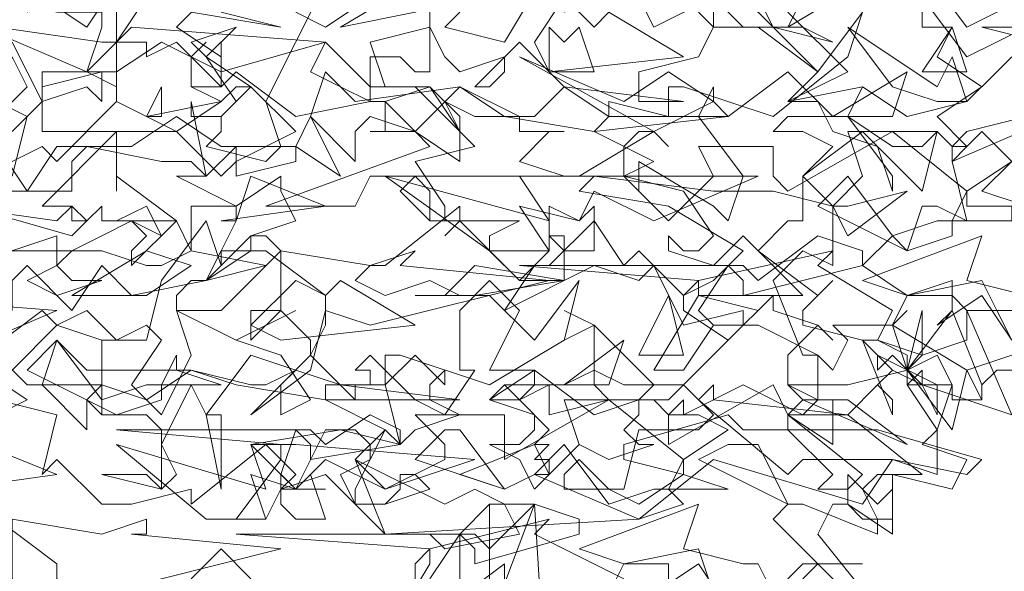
# Model space of a CAD drawing. Header units: millimetres. Extents: x 4234 to 4704, y 1542 to 2004.
# Tile 115 of 256: x 4334.9 to 4341.46, y 1821.28 to 1824.96. Entities that reach past the tile are written whole.
import ezdxf

# ---------------------------------------------------------------- set-up
doc = ezdxf.new("R2010")
doc.units = ezdxf.units.MM
doc.linetypes.add('DASHED', pattern=[19.05, 12.7, -6.35])
doc.layers.add('BOD', color=40, linetype='Continuous')
doc.layers.add('DIMENSIONS', color=7, linetype='Continuous')
pattern_1 = [(90, (3399.144, -158.445), (-8.980256, 8.980256), [2.38125, -15.57926]), (45, (3399.144, -158.445), (-8.980256, 8.980256), [2.38125, -10.31875]), (135, (3399.144, -158.445), (-8.980256, -8.980256), [2.38125, -10.31875])]

# ---------------------------------------------------------------- blocks, each defined once
blk = doc.blocks.new('A$Cf9015526')
at = {"color": 116, "lineweight": 0, "true_color": 0x136734}
for points in [[(2.3318, 1.0659), (2.3095, 1.1104), (2.2651, 1.1104), (2.3318, 0.9549), (2.1985, 0.9993), (2.1985, 1.0215), (2.1763, 0.9993), (2.2207, 0.9327), (2.2207, 0.8661), (2.1541, 0.8883), (2.1097, 0.8217), (1.8876, 0.8883), (1.7766, 0.7995), (1.3991, 0.7773), (1.3102, 0.8661), (1.2436, 0.8439), (1.2658, 0.8661), (1.2214, 0.9105), (1.1104, 0.8217), (1.1104, 0.8439), (1.0215, 0.8217), (0.9771, 0.8217), (0.9105, 0.8883), (0.8883, 0.8661), (0.9105, 0.9549), (0.8217, 0.9771)], [(0.8439, 1.0215), (0.9105, 1.0882), (0.8883, 1.1104), (0.7995, 1.0437)], [(1.7766, 1.5767), (1.7988, 1.5323), (1.8876, 1.5767), (1.932, 1.5323), (1.9764, 1.5323), (2.0431, 1.4657), (2.1097, 1.5545), (2.0875, 1.4879), (1.9764, 1.3991), (1.8432, 1.4435), (1.821, 1.4435), (1.821, 1.3991), (1.7322, 1.4213), (1.7322, 1.3991), (1.71, 1.3768), (1.7988, 1.3324), (1.7544, 1.3102), (1.821, 1.2436), (1.8876, 1.3102), (1.8654, 1.3546), (1.9764, 1.3546), (1.9764, 1.3102), (1.9986, 1.288), (2.1541, 1.3768), (2.2651, 1.288), (2.3318, 1.3324), (2.2873, 1.3768), (2.2651, 1.3546), (2.2429, 1.3546), (2.2651, 1.3768), (2.354, 1.3991)], [(2.3762, 1.5101), (2.2873, 1.5323), (2.4428, 1.5323)], [(2.3318, 1.1104), (2.3095, 1.1104), (2.2873, 1.1548), (2.1763, 1.1326), (2.1541, 1.0882), (2.1763, 1.0215), (2.2429, 1.1104), (2.2873, 0.9993), (2.2873, 0.9771), (2.2429, 0.9771), (2.2429, 0.9993), (2.2207, 1.0437), (2.1763, 1.0215), (2.1985, 0.9993), (2.1541, 1.0215), (2.1319, 0.9993), (2.1541, 1.0215), (2.1097, 1.0659), (2.1319, 1.0659), (2.1541, 1.1104), (2.0431, 1.177), (2.0653, 1.1992), (1.8654, 1.1548), (1.8432, 1.1326), (1.8432, 1.1104), (1.9098, 1.0659), (1.9764, 1.1326), (1.9764, 1.1104), (2.0431, 1.0882), (2.0653, 1.0659), (2.0431, 1.0882), (1.9986, 1.0437), (1.9986, 0.9993), (2.0431, 0.9771), (2.0875, 0.9771), (2.1763, 0.9105), (2.0209, 0.9771), (1.9986, 0.9549), (2.1097, 0.8661), (2.0875, 0.8439), (2.0431, 0.8439), (2.0653, 0.8661), (1.9986, 0.9327), (1.932, 0.9327), (1.9098, 0.9549), (1.7544, 0.9105), (1.7544, 0.8883), (1.8432, 0.8661), (1.7766, 0.8217), (1.7322, 0.8439), (1.6877, 0.8439), (1.6655, 0.8439), (1.6655, 0.8661), (1.6877, 0.8883), (1.7322, 0.8439), (1.7544, 0.8439), (1.7766, 0.9327), (1.8654, 0.9327), (1.8876, 0.9549), (1.8432, 0.9993), (1.821, 0.9771), (1.7766, 0.9771), (1.7988, 0.9993), (1.71, 1.0882), (1.71, 0.9993), (1.7322, 0.9771), (1.6433, 0.9549), (1.6433, 0.9993), (1.5989, 0.9771), (1.5767, 0.9993), (1.5989, 0.9771), (1.6211, 0.9993), (1.6211, 1.0215), (1.5545, 1.0215), (1.5989, 1.1104), (1.5545, 1.1548), (1.5101, 1.1104), (1.5101, 1.0215), (1.5323, 1.0215), (1.4879, 0.9549), (1.4435, 0.9771), (1.3768, 1.0437), (1.3546, 1.0215), (1.3768, 1.0215), (1.3768, 0.9993), (1.3546, 0.9993), (1.3546, 0.9771), (1.288, 1.0437), (1.3102, 1.0882), (1.3102, 1.1326), (1.2214, 1.1992), (1.1548, 1.1992), (1.177, 1.2436), (1.177, 1.2658), (1.1104, 1.2658), (1.1104, 1.1992), (1.0882, 1.2436), (1.0215, 1.177), (1.0215, 1.1992), (1.0437, 1.2214), (1.0215, 1.2436), (0.9993, 1.2436), (1.0882, 1.2436), (0.9993, 1.3102), (0.9993, 1.288), (0.9993, 1.3546), (0.9993, 1.3768), (0.8883, 1.2658), (0.9327, 1.2658), (0.9549, 1.2436), (0.9327, 1.2214), (0.7773, 1.2658)], [(0.8439, 1.3102), (0.8661, 1.3991), (0.8217, 1.4213)], [(0.7995, 1.5323), (0.9549, 1.4657), (0.9771, 1.5323), (0.9771, 1.5545), (0.9549, 1.5545), (0.9327, 1.5545), (0.9105, 1.5545), (0.8217, 1.5767)], [(1.3768, 1.5767), (1.3102, 1.5323), (1.2658, 1.5545)], [(1.1548, 1.5545), (1.2436, 1.5323), (1.1104, 1.5545)], [(0.9993, 1.5545), (0.9993, 1.4435), (0.9549, 1.4657), (0.8883, 1.4657), (0.8883, 1.3768), (1.0882, 1.3768), (1.1548, 1.3102), (1.177, 1.3324), (1.177, 1.3546), (1.177, 1.3324), (1.2658, 1.3768), (1.1992, 1.4435), (1.177, 1.4435), (1.1548, 1.4213), (1.1104, 1.4435), (1.1104, 1.4879), (1.1326, 1.5101), (1.1104, 1.4879), (1.1104, 1.4435), (1.1326, 1.4435), (1.1548, 1.4435), (1.177, 1.4657), (1.2658, 1.3991), (1.3768, 1.4213), (1.3768, 1.4879), (1.4213, 1.4879), (1.4435, 1.4657), (1.4657, 1.4657), (1.4657, 1.5767)], [(1.5101, 1.5545), (1.4879, 1.5323), (1.5767, 1.5101), (1.6433, 1.6211)], [(2.1985, 1.5989), (2.1985, 1.5323), (2.2429, 1.5323), (2.2207, 1.4879), (2.2873, 1.4435), (2.2207, 1.3991), (2.2651, 1.3546), (2.2429, 1.3324), (2.2651, 1.2436), (2.2207, 1.2658), (2.1985, 1.2658), (2.1763, 1.1992), (2.1541, 1.2214), (2.1097, 1.177), (2.1763, 1.1326), (2.2429, 1.1326), (2.2651, 1.1104), (2.2651, 1.0659), (2.1985, 1.0437), (2.1763, 1.0215), (2.1763, 0.9993), (2.2429, 0.9993), (2.2207, 0.9327), (2.1985, 0.9105), (2.2651, 0.8883), (2.2429, 0.8439), (2.1541, 0.8661), (2.1541, 0.7773), (2.0875, 0.8217), (2.0653, 0.8217), (2.0431, 0.7773), (2.1319, 0.6662)], [(1.9542, 1.5767), (1.9764, 1.5323), (2.0209, 1.5323), (2.0653, 1.5101), (1.9764, 1.5323), (1.932, 1.5767)], [(1.8654, 1.5545), (1.8876, 1.5323), (1.8654, 1.4879), (1.7766, 1.4657), (1.7766, 1.4435), (1.7766, 1.4213), (1.8432, 1.4213), (1.6655, 1.4435), (1.5989, 1.5101), (1.5323, 1.4435), (1.5545, 1.4435), (1.5767, 1.4657), (1.5767, 1.4879), (1.5101, 1.4657), (1.4879, 1.4879), (1.4657, 1.5323), (1.3768, 1.5101), (1.3991, 1.4435), (1.4657, 1.4435), (1.3991, 1.4213), (1.4435, 1.3768), (1.5101, 1.3324), (1.5101, 1.3768), (1.4879, 1.4213), (1.5323, 1.3991), (1.5989, 1.3991), (1.5989, 1.3768), (1.6655, 1.3768), (1.6433, 1.3768), (1.5989, 1.3324), (1.6655, 1.3102), (1.4435, 1.3102), (1.4213, 1.288), (1.4657, 1.2436), (1.5989, 1.2436), (1.5545, 1.2214), (1.5545, 1.1992), (1.5989, 1.1548), (1.6433, 1.1992), (1.6433, 1.2214), (1.6655, 1.2214), (1.6655, 1.1548), (1.5989, 1.1548), (1.5101, 1.2436), (1.4879, 1.2214), (1.5101, 1.2436), (1.5101, 1.2658), (1.3991, 1.177), (1.3768, 1.177), (1.3546, 1.1548), (1.3991, 1.1326), (1.4657, 1.1548), (1.5101, 1.1326), (1.5545, 1.1326), (1.6211, 1.0659), (1.6877, 1.1548), (1.6655, 1.0659), (1.5545, 0.9993), (1.4213, 1.0437), (1.3991, 1.0437), (1.3991, 0.9993), (1.3102, 0.9993), (1.3102, 0.9771), (1.3991, 0.9327), (1.3546, 0.8883), (1.3991, 0.8439), (1.4879, 0.8883), (1.4879, 0.9105), (1.4435, 0.9549), (1.5767, 0.9549), (1.5767, 0.9105), (1.5767, 0.8883), (1.7322, 0.9771), (1.8432, 0.8883), (1.9098, 0.9327), (1.8654, 0.9549), (1.8432, 0.9549), (1.821, 0.9549), (1.8432, 0.9771), (1.8432, 0.9549), (1.932, 0.9993), (2.0209, 0.9549), (2.0431, 0.9771), (2.0431, 1.0437), (1.9542, 1.0882), (1.932, 1.0882), (1.9542, 1.1104), (1.8654, 1.1326), (2.0209, 1.1326), (1.932, 1.2214), (1.8876, 1.177), (1.821, 1.1992), (1.821, 1.2214), (1.8432, 1.1992), (1.8654, 1.1992), (1.8876, 1.2214), (1.8432, 1.288), (1.7544, 1.3102), (1.71, 1.3102), (1.6877, 1.3102), (1.7988, 1.3768), (1.821, 1.3546), (1.7988, 1.3768), (1.7766, 1.3768), (1.7544, 1.3546), (1.7544, 1.3102), (1.7766, 1.288), (1.7766, 1.3102), (1.7766, 1.3324), (1.8876, 1.2658), (1.9098, 1.2436), (1.932, 1.3102), (1.8654, 1.3991), (1.8876, 1.4435), (1.8876, 1.4213), (1.9098, 1.3991), (1.9986, 1.4657), (2.0653, 1.3991), (2.0875, 1.3991), (2.1541, 1.3546), (2.1985, 1.3546), (2.2207, 1.3768), (2.1985, 1.288), (2.1097, 1.3768), (2.0209, 1.3102), (2.0209, 1.2436), (1.9986, 1.2436), (1.9542, 1.1992), (2.0431, 1.1326), (2.0653, 1.1548), (2.0209, 1.1104), (2.0209, 1.0882), (2.1097, 1.0659), (2.1541, 0.9549), (2.1541, 0.9771), (2.1319, 0.9993), (2.0875, 0.9549), (2.1985, 0.8661), (2.1763, 0.8661), (2.1319, 0.8661), (2.1097, 0.8439), (2.1319, 0.7995), (2.1319, 0.7773), (2.0209, 0.8217), (1.9986, 0.8217), (1.9764, 0.7995), (2.0875, 0.6884)], [(1.8876, 0.6884), (1.8654, 0.755), (1.7544, 0.7328), (1.7322, 0.6884)], [(1.7544, 0.7106), (1.6211, 0.7773), (1.6433, 0.7995), (1.4657, 0.755), (1.4435, 0.7328), (1.4435, 0.7106)], [(1.4879, 0.6662), (1.5767, 0.7328), (1.5767, 0.7106)], [(1.1992, 0.7106), (1.1548, 0.755), (1.1104, 0.7106)], [(0.9105, 0.6884), (0.9105, 0.7328), (0.8217, 0.7995)], [(0.8439, 1.3768), (0.8883, 1.4213), (0.8439, 1.5101)], [(0.8217, 1.5323), (0.9771, 1.5101), (0.9993, 1.5101), (1.0882, 1.6433)], [(1.1326, 1.5767), (1.0882, 1.5323), (1.1548, 1.4879), (1.1548, 1.5101), (1.1548, 1.4435), (1.0882, 1.5101), (1.0437, 1.4879), (1.0437, 1.5101), (1.0215, 1.5101), (0.9993, 1.5101), (0.9993, 1.4213), (1.0437, 1.3991), (1.0659, 1.4435), (1.0659, 1.4213), (1.0659, 1.3991), (1.0437, 1.3991), (0.9993, 1.4213), (0.9105, 1.3324), (0.8883, 1.3546), (0.7995, 1.3102)], [(0.755, 1.2658), (0.9105, 1.2436), (0.9327, 1.2658), (0.9327, 1.2436), (0.9549, 1.2436), (0.9771, 1.2658), (0.9771, 1.2436), (0.9993, 1.2436), (1.0437, 1.2658), (1.0659, 1.2214), (1.0215, 1.2436), (0.9771, 1.2214), (0.9327, 1.1992), (0.9105, 1.177), (0.9327, 1.1548), (0.9771, 1.1548), (0.9105, 1.1326), (0.8661, 1.1548), (0.9105, 1.177), (0.9105, 1.2214), (0.7773, 1.177)], [(0.7773, 0.9327), (0.8661, 0.9771), (0.7995, 1.0215)], [(0.7995, 1.0659), (0.8661, 0.9993), (0.9771, 0.9993), (0.9771, 1.0659), (1.0215, 1.0659), (1.0437, 1.0659), (1.0659, 1.1548), (1.1326, 1.2436), (1.1548, 1.177), (1.1548, 1.1992), (1.1326, 1.1548), (1.1104, 1.1548), (1.0882, 1.1326), (1.0882, 1.1104), (1.1548, 1.1104), (1.2436, 1.1992), (1.2214, 1.2214), (1.1992, 1.2214), (1.2658, 1.2436), (1.2436, 1.288), (1.2436, 1.3102), (1.177, 1.2658), (1.0882, 1.3102), (1.1326, 1.3102), (1.1104, 1.4213), (1.1104, 1.3991), (1.1548, 1.3991), (1.1548, 1.3768), (1.1326, 1.3546), (1.2214, 1.3324), (1.2436, 1.3546), (1.2214, 1.4213), (1.3102, 1.5989)], [(2.3984, 1.3991), (2.2429, 1.3324), (2.2429, 1.3546), (2.2207, 1.3768), (2.0875, 1.3768), (2.1097, 1.3102), (2.0653, 1.2658), (2.0209, 1.3102), (2.0653, 1.3546), (2.0209, 1.3768), (1.9764, 1.3768), (1.9986, 1.3991), (2.0875, 1.3991), (2.1097, 1.4435), (2.1763, 1.3991), (2.2651, 1.4213), (2.354, 1.5101)], [(2.354, 1.5323), (2.2651, 1.4879), (2.1985, 1.5767), (2.1985, 1.5545), (2.1097, 1.5989), (1.9986, 1.5323), (2.0209, 1.5767), (2.0653, 1.5989), (2.1097, 1.6433), (2.1763, 1.5989), (2.1985, 1.6211), (2.2651, 1.5323), (2.3095, 1.5545), (2.354, 1.6211), (2.2429, 1.6877), (2.1097, 1.71), (2.1319, 1.7322), (2.3095, 1.71), (2.3984, 1.71)], [(2.3762, 1.0215), (2.3095, 1.0215), (2.2873, 0.9993), (2.2873, 0.9771), (2.2651, 1.0215), (2.3318, 1.0437)], [(2.3318, 1.0659), (2.2873, 1.1326), (2.2207, 1.0882), (2.2429, 1.1104), (2.2429, 1.1548), (2.1763, 1.1326), (2.1097, 1.1548), (2.2873, 1.2214), (2.2651, 1.1548), (2.354, 1.1326)], [(1.9098, 0.6662), (1.8654, 0.7328), (1.7988, 0.6884)], [(1.821, 0.7106), (1.821, 0.7328), (1.7544, 0.7328), (1.6877, 0.755), (1.8654, 0.8217), (1.8432, 0.755), (1.932, 0.7328), (1.9542, 0.7328), (1.9764, 0.6884), (2.0209, 0.7328), (2.1097, 0.7328), (2.0431, 0.7328), (2.0209, 0.7106)]]:
    blk.add_lwpolyline(points, dxfattribs=at)
for points in [[(1.9986, 1.5989), (2.0209, 1.5767), (1.9986, 1.5545), (2.0875, 1.4657), (1.9986, 1.4213), (2.0431, 1.4657), (1.9542, 1.5323), (1.8876, 1.5323), (1.8876, 1.6433), (1.6655, 1.5545), (1.6655, 1.5767), (1.6655, 1.5989), (1.6655, 1.6211), (1.6877, 1.5989), (1.7766, 1.5989), (1.7988, 1.6211), (1.7988, 1.6655), (1.9986, 1.6433), (2.0653, 1.71), (2.0875, 1.6877)], [(0.9993, 1.5989), (0.9549, 1.5323), (0.8883, 1.5767), (0.8661, 1.5545), (0.9105, 1.5989), (1.0659, 1.5767)], [(1.4435, 1.5545), (1.3324, 1.5323), (1.4435, 1.5989), (1.5101, 1.5989)], [(1.7322, 1.5545), (1.8432, 1.4879), (1.6433, 1.4657), (1.6211, 1.5101), (1.6655, 1.5767), (1.71, 1.5323)], [(1.1548, 1.4657), (1.0659, 1.5101), (0.9993, 1.4657), (0.9771, 1.4657), (0.9771, 1.4213), (0.9549, 1.4435), (0.8883, 1.4213), (0.8883, 1.4435), (0.9771, 1.4657), (0.9549, 1.4657), (1.0215, 1.5323), (1.3102, 1.5101)], [(1.1992, 1.4435), (1.1548, 1.3991), (1.177, 1.4213), (1.1326, 1.4879), (1.1104, 1.5101), (1.177, 1.5323), (1.1326, 1.4879)], [(1.6877, 1.5323), (1.71, 1.4657), (1.6433, 1.4657), (1.6433, 1.4879), (1.6433, 1.5323), (1.6655, 1.5101)], [(2.2429, 1.4879), (2.2651, 1.4213), (2.2207, 1.4213), (2.1541, 1.4435), (2.0875, 1.5323), (2.2207, 1.4435)], [(2.1985, 1.4657), (2.2429, 1.5323), (2.2651, 1.4657)], [(1.4435, 1.4435), (1.5323, 1.3546), (1.4435, 1.3324), (1.4879, 1.2658), (1.4879, 1.2436), (1.4657, 1.2436), (1.4657, 1.288), (1.4435, 1.3102), (1.3768, 1.3102), (1.3546, 1.2658), (1.2214, 1.2658), (1.4657, 1.3546), (1.4435, 1.3768), (1.3768, 1.3768), (1.3991, 1.3768), (1.3991, 1.4213), (1.3768, 1.4213), (1.3324, 1.4435), (1.288, 1.4657), (1.3102, 1.5101), (1.3768, 1.4435)], [(0.8217, 1.3991), (0.8439, 1.4879), (0.8661, 1.4435)], [(1.7988, 1.3768), (1.5989, 1.4879), (1.7544, 1.4213), (1.821, 1.4657), (1.8876, 1.4213)], [(1.5101, 1.4435), (1.5989, 1.3991), (1.6211, 1.3991), (1.6655, 1.4435), (1.7322, 1.3991), (1.9098, 1.3991), (1.71, 1.3768), (1.5767, 1.3991), (1.5101, 1.4435), (1.4435, 1.3768), (1.3768, 1.3991), (1.3546, 1.3768), (1.3546, 1.3324), (1.288, 1.3991), (1.3102, 1.4657), (1.3546, 1.4213)], [(2.0653, 1.3991), (2.1763, 1.4657), (2.1541, 1.3991)], [(1.5101, 1.3546), (1.5101, 1.3768), (1.4657, 1.4435), (1.5101, 1.3991)], [(2.1541, 1.3102), (2.1541, 1.288), (2.1319, 1.3546), (2.0653, 1.3768), (2.0431, 1.4213), (1.9986, 1.4213), (2.1097, 1.4435), (2.0875, 1.3991)], [(1.0882, 1.3768), (1.0437, 1.3991), (1.1548, 1.4213)], [(1.2658, 1.3546), (1.2658, 1.3324), (1.177, 1.3102), (1.177, 1.3324), (1.177, 1.3546), (1.1326, 1.3102), (1.1104, 1.3324), (1.0659, 1.3324), (0.9549, 1.3546), (0.9327, 1.3324), (0.9327, 1.288), (0.8439, 1.288), (0.8217, 1.3102), (0.755, 1.2214), (0.6884, 1.2436), (0.7106, 1.288), (0.8217, 1.3546), (0.8661, 1.288), (0.9105, 1.3546), (1.0215, 1.3546), (1.0882, 1.3991), (1.1548, 1.3546)], [(1.2658, 1.3546), (1.288, 1.3991), (1.3324, 1.3102)], [(2.4206, 1.2436), (2.2873, 1.288), (2.3318, 1.3324), (2.3762, 1.3324)], [(1.1548, 1.2436), (1.177, 1.2436), (1.1992, 1.3102), (1.3102, 1.2658)], [(1.7988, 1.2436), (1.71, 1.288), (1.6877, 1.2436), (1.5989, 1.2658), (1.6433, 1.1992), (1.6211, 1.1992), (1.5545, 1.1992), (1.3991, 1.3102), (1.6433, 1.2436), (1.5989, 1.3102), (1.6877, 1.3102), (1.9542, 1.3102)], [(1.9764, 1.288), (2.0653, 1.2658), (2.0875, 1.2658), (2.1763, 1.288), (2.0875, 1.2214), (2.0653, 1.2658), (2.0653, 1.177), (2.0209, 1.1992), (1.9764, 1.1548), (2.0209, 1.0437), (2.0431, 1.0437), (2.0653, 1.0215), (2.0875, 1.0659), (2.0653, 1.0882), (2.1541, 1.0882), (2.1763, 1.1104), (2.1541, 1.0882), (2.2651, 1.0215), (2.2429, 0.9327), (2.1763, 1.0215), (2.0875, 0.9993), (2.0653, 0.9993), (2.0209, 0.9993), (1.9986, 0.9993), (2.0209, 0.9771), (2.0653, 0.9771), (2.0653, 0.9105), (1.9986, 0.9549), (1.9764, 0.9993), (1.821, 0.9105), (1.821, 0.9549), (1.7988, 0.9771), (1.6655, 0.9771), (1.6877, 0.9105), (1.6433, 0.8661), (1.6211, 0.9105), (1.6433, 0.9327), (1.5989, 0.9771), (1.5545, 0.9771), (1.5767, 0.9993), (1.6655, 0.9993), (1.71, 1.0215), (1.7544, 0.9993), (1.8432, 0.9993), (1.932, 1.0882), (1.932, 1.1104), (1.8432, 1.0882), (1.7988, 1.177), (1.7766, 1.1548), (1.71, 1.177), (1.5767, 1.1104), (1.6211, 1.177), (1.6433, 1.177), (1.71, 1.2436), (1.7544, 1.177), (1.7766, 1.1992), (1.8432, 1.1326), (1.8876, 1.1548), (1.932, 1.1992), (1.821, 1.2658), (1.6877, 1.288), (1.71, 1.3102), (1.8876, 1.288)], [(2.0875, 1.3102), (2.1541, 1.2214), (2.2207, 1.2436), (2.2429, 1.2436), (2.2651, 1.288), (2.2651, 1.2658), (2.3318, 1.2658), (2.3318, 1.2436), (2.2429, 1.2436), (2.2429, 1.2214), (2.1763, 1.1992), (2.0431, 1.2658)], [(1.71, 1.2658), (1.71, 1.1992), (1.6655, 1.1992), (1.6433, 1.2214), (1.6433, 1.2658), (1.6877, 1.2436)], [(0.9771, 1.1992), (1.0437, 1.177), (1.0659, 1.177), (1.1104, 1.1992), (1.2214, 1.177), (1.1326, 1.1548), (1.0215, 1.1326), (0.9771, 1.177), (0.9327, 1.1104), (0.8661, 1.177), (0.8439, 1.1548), (0.8439, 1.1104), (0.7995, 1.177), (0.8217, 1.2214), (0.8439, 1.1992)], [(1.1326, 1.1548), (1.1992, 1.2214), (1.1992, 1.1992)], [(2.1097, 1.177), (1.932, 1.1326), (1.932, 1.1548), (1.9098, 1.177), (1.8654, 1.1104), (1.8876, 1.0882), (1.9542, 1.0882), (1.8876, 1.0882), (1.8432, 1.0215), (1.7988, 1.0215), (1.8654, 1.1326), (1.8654, 1.1548), (1.5989, 1.177), (1.932, 1.177), (1.9542, 1.1548), (2.0431, 1.2214), (2.1097, 1.1992)], [(1.0437, 1.1326), (0.9327, 1.1326), (1.0437, 1.1992), (1.1104, 1.177)], [(1.4213, 1.177), (1.6433, 1.1548), (1.3768, 1.0882), (1.3102, 1.1104), (1.288, 1.0215), (1.1992, 0.9549), (1.288, 1.0437), (1.288, 1.0659), (1.2436, 1.1104), (1.1992, 1.0659), (1.1992, 1.1104), (1.2436, 1.1104), (1.2436, 1.1992), (1.3768, 1.177), (1.4435, 1.1992)], [(1.5323, 1.1326), (1.4435, 1.1326), (1.4879, 1.1326), (1.5323, 1.177), (1.6655, 1.1548)], [(1.3324, 1.1548), (1.4435, 1.0882), (1.2436, 1.0659), (1.1992, 1.0882), (1.2658, 1.1548), (1.3102, 1.1326)], [(0.755, 1.0437), (0.6662, 1.1104), (0.5996, 1.0659), (0.5774, 1.0437), (0.5774, 1.0215), (0.5774, 1.0437), (0.4886, 1.0215), (0.4886, 1.0437), (0.5774, 1.0437), (0.5774, 1.0659), (0.6218, 1.1326), (0.9105, 1.1104)], [(1.7766, 1.0437), (1.821, 1.1326), (1.8432, 1.0437)], [(1.0437, 1.0882), (1.0659, 1.0659), (1.0215, 0.9993), (1.0659, 0.9549), (1.1104, 1.0437), (1.0882, 1.1104), (1.177, 1.0659), (1.2658, 1.1104), (1.177, 1.0659), (1.2436, 1.0437), (1.288, 0.9771), (1.2436, 0.9549), (1.2436, 0.9993), (1.2658, 1.0215), (1.1992, 1.0437), (1.1326, 0.9549), (1.1548, 0.9549), (1.1548, 0.8439), (1.1326, 0.9549), (1.1104, 0.9993), (1.0659, 0.9105), (1.0882, 0.8661), (1.0659, 0.8439), (0.9771, 0.8661), (0.9993, 0.8661), (1.0437, 0.8661), (1.0659, 0.8439), (1.0659, 0.9327), (1.0437, 0.9549), (0.9771, 0.9549), (0.9549, 0.9771), (0.9771, 0.9549), (0.9771, 1.0659), (0.9105, 1.0882), (0.9549, 1.1104), (0.9993, 1.0659)], [(1.71, 1.0659), (1.71, 1.0882), (1.6655, 1.0659), (1.71, 1.0882), (1.6655, 1.1104), (1.71, 1.0882)], [(2.1763, 1.0437), (2.1319, 1.0659), (2.1985, 1.0437), (2.1985, 1.1104), (2.1763, 1.0215)], [(0.9105, 1.0659), (0.9771, 0.9771), (1.0437, 0.9993), (1.0659, 0.9993), (1.0882, 1.0437), (1.0882, 1.0215), (1.1548, 0.9993), (1.0659, 0.9993), (1.0659, 0.9771), (0.9993, 0.9549), (0.8661, 1.0215)], [(1.1104, 1.0215), (1.1992, 0.9993), (1.2214, 0.9993), (1.2658, 1.0215), (1.3324, 0.9993), (1.5101, 0.9771), (1.3102, 0.9771), (1.177, 0.9993), (1.1104, 1.0215), (1.0437, 0.9771), (0.9771, 0.9993), (0.9549, 0.9771), (0.9549, 0.9327), (0.8883, 0.9993), (0.9105, 1.0659), (0.9549, 1.0215)], [(1.6655, 0.9993), (1.7544, 1.0659), (1.7322, 0.9993)], [(1.4879, 1.0215), (1.4657, 0.9993), (1.4657, 0.9771), (1.5101, 0.9549), (1.4435, 0.9327), (1.4213, 0.9105), (1.3991, 0.9993), (1.4435, 1.0437), (1.4879, 0.9993)], [(2.2207, 0.9549), (2.1985, 0.9993), (2.1541, 1.0437), (2.1319, 1.0215), (2.1319, 1.0437), (2.2207, 0.9993)], [(1.7766, 0.9771), (1.821, 0.9771), (1.7766, 0.9771), (1.7766, 0.9549), (1.7544, 0.9327), (1.7766, 0.9105), (1.7988, 0.9105), (1.7322, 0.8883), (1.6877, 0.9105), (1.6211, 0.8439), (1.5989, 0.8883), (1.5545, 0.9105), (1.5989, 0.9105), (1.6211, 0.9327), (1.6211, 0.9549), (1.5545, 0.9771), (1.6211, 1.0215), (1.71, 0.9549)], [(2.0875, 0.9549), (2.0653, 0.9549), (2.0209, 0.9549), (1.9986, 0.9549), (1.9986, 0.9327), (2.1319, 0.9327), (2.2873, 0.8883), (2.2651, 0.8661), (2.1541, 0.8883), (2.0209, 0.8883), (1.9986, 0.8661), (1.8654, 0.9771), (1.8876, 0.9993), (1.8876, 0.9771)], [(1.4213, 0.9105), (1.288, 0.8883), (1.288, 0.9105), (1.2658, 0.9327), (1.2436, 0.8661), (1.2436, 0.8439), (1.3102, 0.8439), (1.2436, 0.8439), (1.2214, 0.7995), (1.177, 0.7995), (1.2436, 0.8883), (1.2436, 0.9105), (0.9993, 0.9327), (1.288, 0.9327), (1.3102, 0.9105), (1.3768, 0.9549), (1.4213, 0.9327)], [(1.3991, 0.9327), (1.3546, 0.8439), (1.3546, 0.8217), (1.3991, 0.8217), (1.4213, 0.8439), (1.4213, 0.8661), (1.4435, 0.8661), (1.4657, 0.8439), (1.3991, 0.8217), (1.3546, 0.8217), (1.3324, 0.8661), (1.3768, 0.8883), (1.3768, 0.9105), (1.3546, 0.9327), (1.3102, 0.9327), (1.2658, 0.8439), (1.2214, 0.8883), (1.1992, 0.9105), (1.3324, 0.9327), (1.4213, 0.9105)], [(1.5767, 0.8439), (1.4435, 0.8883), (1.4879, 0.9327), (1.5101, 0.9327)], [(0.755, 0.8439), (0.7773, 0.8439), (0.7995, 0.9105), (0.9105, 0.8661)], [(1.3991, 0.8439), (1.3102, 0.8883), (1.2658, 0.8439), (1.1992, 0.8661), (1.2214, 0.7995), (1.1326, 0.7995), (0.9993, 0.9105), (1.2214, 0.8439), (1.1992, 0.9105), (1.2658, 0.9105), (1.5323, 0.8883)], [(1.6433, 0.9105), (1.6211, 0.8883), (1.6433, 0.8883), (1.6433, 0.8661), (1.6211, 0.8661), (1.5767, 0.8439), (1.5101, 0.8661), (1.6211, 0.9105)], [(1.6655, 0.9105), (1.7322, 0.8217), (1.7988, 0.8439), (1.821, 0.8439), (1.8432, 0.8883), (1.8432, 0.8661), (1.9098, 0.8439), (1.821, 0.8439), (1.8432, 0.8217), (1.7766, 0.7995), (1.6211, 0.8661)], [(1.9986, 0.8217), (1.8654, 0.8883), (1.9098, 0.9105), (1.9542, 0.9105)], [(1.5323, 0.8439), (1.5767, 0.8217), (1.5989, 0.7773), (1.4879, 0.755), (1.4657, 0.7773), (1.4435, 0.7773), (1.3991, 0.7773), (1.3546, 0.8883), (1.4879, 0.8217)], [(1.288, 0.8661), (1.3102, 0.7995), (1.2658, 0.7995), (1.2436, 0.8217), (1.2436, 0.8661), (1.2658, 0.8439)], [(2.1541, 0.8439), (2.1541, 0.7995), (2.1097, 0.7995), (2.0875, 0.8217), (2.0875, 0.8661), (2.1319, 0.8217)], [(1.6877, 0.7773), (1.5323, 0.7328), (1.5323, 0.755), (1.5101, 0.7773), (1.4657, 0.7106), (1.4879, 0.6884), (1.5545, 0.6884), (1.4879, 0.6884), (1.4435, 0.6218), (1.3991, 0.6218), (1.4657, 0.7328), (1.4657, 0.755), (1.177, 0.7773), (1.5323, 0.7773), (1.5545, 0.755), (1.6211, 0.8217), (1.6877, 0.7995)], [(1.5545, 0.644), (1.5767, 0.6218), (1.5989, 0.4219), (1.6433, 0.3775), (1.5101, 0.3775), (1.4657, 0.3775), (1.5101, 0.5108), (1.5101, 0.7773), (1.5545, 0.8217), (1.6211, 0.8217)], [(1.7322, 0.3997), (1.5545, 0.3775), (1.5545, 0.8217), (1.6211, 0.8217), (1.6433, 0.4664)], [(1.0215, 0.7773), (1.2436, 0.755), (0.9771, 0.6884), (0.9105, 0.7106), (0.8883, 0.6218), (0.7995, 0.5552), (0.8883, 0.644), (0.8883, 0.6662), (0.8439, 0.7106), (0.8217, 0.6662), (0.7995, 0.6662), (0.7995, 0.7106), (0.8439, 0.7106), (0.8439, 0.7995), (0.9771, 0.7773), (1.0437, 0.7995), (1.0437, 0.7773)]]:
    blk.add_lwpolyline(points, close=True, dxfattribs=at)

msp = doc.modelspace()

# ---------------------------------------------------------------- hatches: boundary and pattern name
at = {"layer": 'DIMENSIONS'}
h = msp.add_hatch(dxfattribs=at)
h.set_pattern_fill('GRASS', color=256, scale=0.5)
h.set_pattern_definition(pattern_1)
h.paths.add_polyline_path([(4417.6425, 1844.3253), (4423.2951, 1838.2514), (4434.9969, 1847.6295), (4469.633, 1855.411), (4513.1489, 1877.6572), (4531.9103, 1892.8657), (4546.8873, 1910.4574), (4556.576, 1922.7476), (4577.553, 1933.381), (4592.7448, 1936.6466), (4614.9867, 1937.2699), (4624.0253, 1937.2699), (4633.3522, 1938.7107), (4636.3977, 1940.2306), (4631.8428, 1952.3869, 0.161807)])
h.paths.add_polyline_path([(4631.8428, 1952.3869), (4629.8752, 1957.6381), (4629.4018, 1957.3619), (4621.324, 1958.355), (4615.8552, 1959.6126), (4597.3065, 1970.6836), (4571.5628, 1964.4359), (4571.5628, 1952.3502), (4556.6565, 1951.2934), (4533.2051, 1949.7013), (4514.0135, 1931.7588), (4500.0937, 1928.3885), (4467.5142, 1910.2651), (4457.6487, 1889.7679), (4440.0951, 1876.8578), (4418.6103, 1858.4577), (4410.1637, 1852.3615), (4417.6425, 1844.3253, -0.161807)])
h.paths.add_polyline_path([(4548.0789, 1916.6002), (4552.8565, 1929.9377), (4546.693, 1932.1455), (4541.9153, 1918.808)], flags=24)
h.paths.add_polyline_path([(4503.0556, 1883.2742), (4507.8332, 1896.6117), (4501.6696, 1898.8196), (4496.892, 1885.482)], flags=24)
h.paths.add_polyline_path([(4451.7368, 1857.409), (4456.5145, 1870.7465), (4450.3509, 1872.9544), (4445.5733, 1859.6168)], flags=24)
h.paths.add_polyline_path([(4412.9931, 1854.3366), (4417.0765, 1849.9489), (4419.3393, 1852.0547), (4415.2559, 1856.4424)], flags=24)
h.paths.add_polyline_path([(4596.3471, 1950.1809), (4601.1248, 1963.5184), (4594.9612, 1965.7262), (4590.1836, 1952.3887)], flags=24)
h.paths.add_polyline_path([(4509.7992, 1914.4402), (4520.7716, 1919.9756), (4517.1217, 1927.2104), (4506.1494, 1921.675)], flags=24)
h.paths.add_polyline_path([(4321.6553, 1898.427), (4326.0339, 1896.392), (4327.3367, 1899.1951), (4322.958, 1901.2301)], flags=9)
h.paths.add_polyline_path([(4333.4365, 1891.9961), (4338.2762, 1888.46), (4340.0997, 1890.9559), (4335.26, 1894.492)], flags=9)
h.paths.add_polyline_path([(4351.1951, 1875.6427), (4355.5215, 1871.4944), (4357.6608, 1873.7255), (4353.3344, 1877.8738)], flags=9)
h.paths.add_polyline_path([(4373.9221, 1853.7811), (4378.2721, 1849.6575), (4380.3986, 1851.9008), (4376.0487, 1856.0244)], flags=9)
h.paths.add_polyline_path([(4389.205, 1846.109), (4392.5459, 1849.595), (4390.3143, 1851.7338), (4386.9734, 1848.2478)], flags=9)
h.paths.add_polyline_path([(4407.9742, 1825.8927), (4411.6376, 1829.0381), (4409.6239, 1831.3833), (4405.9606, 1828.2379)], flags=9)
h.paths.add_polyline_path([(4405.6972, 1823.1876), (4408.8355, 1819.5181), (4411.1846, 1821.5272), (4408.0463, 1825.1967)], flags=9)
h.paths.add_polyline_path([(4412.0765, 1813.536), (4414.8574, 1808.2263), (4417.5956, 1809.6604), (4414.8147, 1814.9701)], flags=9)
h.paths.add_polyline_path([(4306.0633, 1735.5308), (4308.3702, 1742.3082), (4305.4441, 1743.3042), (4303.1371, 1736.5268)], flags=9)
h.paths.add_polyline_path([(4289.1237, 1902.077), (4295.0617, 1902.8939), (4294.6404, 1905.9561), (4288.7025, 1905.1392)], flags=9)
h.paths.add_polyline_path([(4305.67, 1902.4686), (4311.5251, 1901.1867), (4312.1862, 1904.2062), (4306.331, 1905.4882)], flags=9)
h.paths.add_polyline_path([(4434.2122, 1813.2206), (4438.5999, 1817.304), (4436.4941, 1819.5668), (4432.1063, 1815.4834)], flags=9)
h.paths.add_polyline_path([(4381.102, 1865.7275), (4385.1854, 1861.3397), (4387.4482, 1863.4456), (4383.3648, 1867.8333)], flags=9)
h.paths.add_polyline_path([(4421.9781, 1821.8049), (4426.0615, 1817.4172), (4428.3243, 1819.523), (4424.2409, 1823.9108)], flags=9)
h.paths.add_polyline_path([(4410.3951, 1823.868), (4413.9297, 1827.1574), (4411.8239, 1829.4202), (4408.2893, 1826.1308)], flags=9)
h.paths.add_polyline_path([(4387.3909, 1817.4858), (4392.1686, 1830.8233), (4386.005, 1833.0311), (4381.2274, 1819.6936)], flags=9)
h.paths.add_polyline_path([(4347.9726, 1750.0597), (4352.7503, 1763.3972), (4346.5867, 1765.6051), (4341.8091, 1752.2675)], flags=9)
h.paths.add_polyline_path([(4341.4321, 1678.3148), (4346.2097, 1691.6523), (4340.0462, 1693.8601), (4335.2686, 1680.5226)], flags=9)
h.paths.add_polyline_path([(4323.3673, 1583.7016), (4328.1449, 1597.0392), (4321.9814, 1599.247), (4317.2037, 1585.9095)], flags=9)
h.paths.add_polyline_path([(4335.3652, 1700.4464), (4339.9795, 1713.3279), (4330.8251, 1716.6071), (4326.2108, 1703.7256)], flags=9)
h.paths.add_polyline_path([(4396.1792, 1839.031), (4404.6554, 1830.2107), (4406.8611, 1832.3304), (4398.3849, 1841.1506)], flags=9)
h.paths.add_polyline_path([(4396.4333, 1860.2956), (4402.6288, 1853.7761), (4403.7122, 1854.8057), (4397.5167, 1861.3251)], flags=9)
h.paths.add_polyline_path([(4349.0141, 1900.3774), (4363.5849, 1891.1608), (4365.102, 1893.5592), (4350.5312, 1902.7758)], flags=9)
h.paths.add_polyline_path([(4438.6658, 1769.7519), (4437.6109, 1764.1146), (4441.3279, 1763.4191), (4442.3828, 1769.0563)], flags=9)
h.paths.add_polyline_path([(4432.3393, 1775.0815), (4431.5916, 1769.3953), (4435.3409, 1768.9023), (4436.0886, 1774.5885)], flags=9)
h.paths.add_polyline_path([(4446.5759, 1765.0098), (4445.4726, 1759.3818), (4449.1836, 1758.6543), (4450.2868, 1764.2824)], flags=9)
h.paths.add_polyline_path([(4333.2801, 1902.1363), (4338.0795, 1900.1576), (4339.5209, 1903.6536), (4334.7215, 1905.6324)], flags=9)
h.paths.add_polyline_path([(4335.5168, 1907.037), (4340.8576, 1904.9473), (4342.2355, 1908.4689), (4336.8946, 1910.5586)], flags=9)
h.paths.add_polyline_path([(4338.3128, 1912.555), (4343.7532, 1910.7401), (4344.9499, 1914.3274), (4339.5095, 1916.1422)], flags=9)
h.paths.add_polyline_path([(4390.5848, 1863.0102), (4393.6134, 1859.8177), (4396.592, 1862.6434), (4393.5633, 1865.8359)], flags=9)
h.paths.add_polyline_path([(4431.1188, 1819.2282), (4434.1502, 1816.0327), (4437.1288, 1818.8584), (4434.0973, 1822.0539)], flags=9)
h.paths.add_polyline_path([(4421.1353, 1830.1653), (4424.1639, 1826.9728), (4427.1425, 1829.7985), (4424.1138, 1832.991)], flags=9)
h.paths.add_polyline_path([(4410.884, 1841.2141), (4413.9127, 1838.0216), (4416.8913, 1840.8473), (4413.8626, 1844.0398)], flags=9)
h.paths.add_polyline_path([(4400.5883, 1852.1946), (4403.617, 1849.0021), (4406.5956, 1851.8278), (4403.5669, 1855.0203)], flags=9)
h.paths.add_polyline_path([(4378.8646, 1874.7618), (4381.8961, 1871.5663), (4384.8747, 1874.392), (4381.8432, 1877.5875)], flags=9)
h = msp.add_hatch(dxfattribs=at)
h.set_pattern_fill('GRASS', color=256, scale=0.5)
h.set_pattern_definition(pattern_1)
h.paths.add_polyline_path([(4408.8621, 1832.1996), (4393.7747, 1848.4713), (4381.6113, 1830.9217), (4363.6012, 1808.7018), (4358.3674, 1803.3966), (4341.8853, 1775.147), (4339.6484, 1751.0878), (4324.4915, 1725.327), (4322.615, 1687.402), (4321.4896, 1659.197), (4314.6168, 1611.7031), (4291.9238, 1588.6095), (4316.1894, 1573.3254, -0.136079)])
h.paths.add_polyline_path([(4392.7529, 1820.4059), (4397.5305, 1833.7435), (4391.367, 1835.9513), (4386.5894, 1822.6138)], flags=24)
h.paths.add_polyline_path([(4353.3346, 1752.9799), (4358.1123, 1766.3174), (4351.9487, 1768.5253), (4347.1711, 1755.1877)], flags=24)
h.paths.add_polyline_path([(4340.7272, 1703.3666), (4345.3415, 1716.2481), (4336.1871, 1719.5273), (4331.5728, 1706.6458)], flags=24)
h = msp.add_hatch(dxfattribs=at)
h.set_pattern_fill('GRASS', color=256, scale=0.5)
h.set_pattern_definition(pattern_1)
h.paths.add_polyline_path([(4310.8274, 1570.4052, -0.136079), (4403.5002, 1829.2794), (4388.4127, 1845.5512), (4376.2493, 1828.0016), (4358.2392, 1805.7816), (4353.0055, 1800.4765), (4336.5233, 1772.2268), (4334.2864, 1748.1676), (4319.1295, 1722.4069), (4317.253, 1684.4818), (4316.1276, 1656.2769), (4309.2548, 1608.7829), (4286.5618, 1585.6893)])
h.paths.add_polyline_path([(4386.9246, 1816.184), (4392.6349, 1832.1251), (4386.4713, 1834.3329), (4380.7611, 1818.3918)], flags=24)
h.paths.add_polyline_path([(4335.4543, 1700.695), (4339.9559, 1713.262), (4330.8015, 1716.5412), (4326.2998, 1703.9742)], flags=24)

# ---------------------------------------------------------------- linework, layer by layer
at = {"layer": 'DIMENSIONS', "linetype": 'DASHED', "lineweight": 5}
msp.add_arc((4823.9531, 1532.7393), 514.5063, 144.782267, 175.801743, dxfattribs=at)

# ---------------------------------------------------------------- block references
at = {"layer": 'BOD', "xscale": 4.480026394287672, "yscale": 4.480026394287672, "zscale": 4.480026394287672}
msp.add_blockref('A$Cf9015526', (4331.0676, 1818.0477, 480.9174), dxfattribs=at)

doc.saveas('drawing.dxf')
